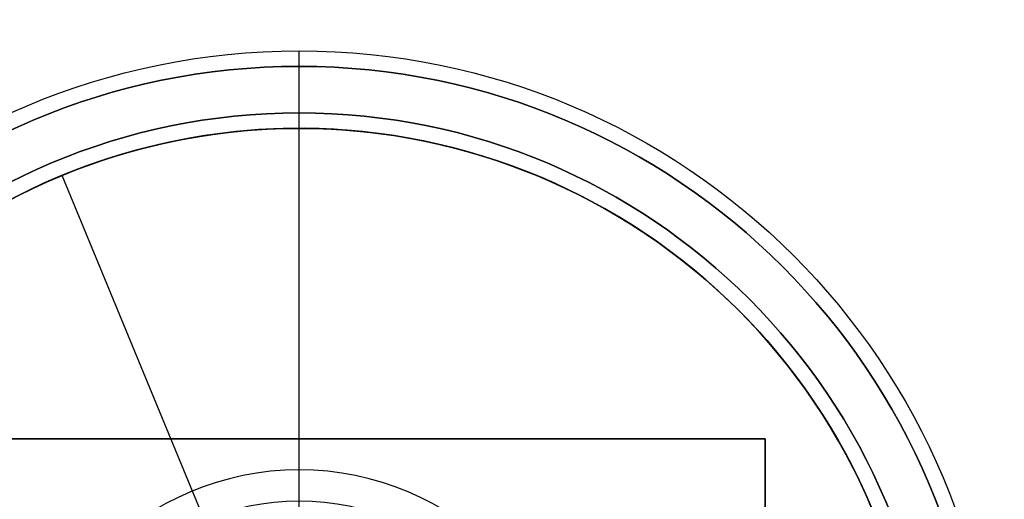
# Model space of a CAD drawing. Header units: millimetres. Extents: x -398 to 387, y -563 to 552.
# Tile 253 of 256: x 308 to 340, y 500 to 516. Entities that reach past the tile are written whole.
import ezdxf

# ---------------------------------------------------------------- set-up
doc = ezdxf.new("R2010")
doc.units = ezdxf.units.MM
doc.layers.add('Livello 01', color=7, linetype='Continuous')

# ---------------------------------------------------------------- blocks, each defined once
blk = doc.blocks.new('MMFTT08X23')
at = {"layer": 'Livello 01', "color": 254, "true_color": 0xcad1ee}
for p, q in [((0, 15, 4), (0, 15, 20)), ((0, 0, -20), (0, 0, 20))]:
    blk.add_line(p, q, dxfattribs=at)
at = {"layer": 'Livello 01', "color": 254, "true_color": 0xcad1ee, "extrusion": (0, -1, 0)}
for centre, start, end in [((0, 0, -15), 90, 270), ((0, 0, -15), 270, 90), ((0, 0, -7.5), 90, 270), ((0, 0, -7.5), 270, 90)]:
    blk.add_arc(centre, 20, start, end, dxfattribs=at)
at = {"layer": 'Livello 01', "color": 254, "true_color": 0xcad1ee, "extrusion": (0, 1, 0)}
for start, end in [(270, 90), (90, 270)]:
    blk.add_arc((0, 0), 20, start, end, dxfattribs=at)
at = {"layer": 'Livello 01', "color": 254, "true_color": 0xcad1ee}
blk.add_open_spline([(0, 15, 20), (0, 0, 20)], degree=1, dxfattribs=at)

msp = doc.modelspace()

# ---------------------------------------------------------------- linework, layer by layer
at = {"layer": 'Livello 01', "color": 254, "true_color": 0xcad1ee}
for p, q in [((317, 512.5, -175.5), (317, 512.5, -177.5)), ((317, 496.25, -175.5), (317, 512.5, -175.5)), ((317, 512, 186.5), (317, 512, 188.5)), ((317, 501, 186.5), (317, 512, 186.5)), ((192, 502, 5.5), (332, 502, 5.5)), ((332, 487, 5.5), (332, 502, 5.5)), ((317, 496.5, 182), (317, 501, 186.5))]:
    msp.add_line(p, q, dxfattribs=at)
at = {"layer": 'Livello 01', "color": 254, "true_color": 0xcad1ee, "extrusion": (0, 0, -1)}
for centre, radius, start in [((-317, 492, 179.5), 22.5, 360), ((-317, 492, -190.5), 22, 0), ((-317, 492, 175.5), 20.5, 360), ((-317, 492, 176.5), 20.5, 0), ((-317, 492, -188.5), 20, 0), ((-317, 492, -186.5), 8, 360)]:
    msp.add_arc(centre, radius, start, 180, dxfattribs=at)
at = {"layer": 'Livello 01', "color": 254, "true_color": 0xcad1ee, "extrusion": (1, 0, 0)}
msp.add_arc((514.5, -177.5, 317), 2, 180, 270, dxfattribs=at)
at = {"layer": 'Livello 01', "color": 254, "true_color": 0xcad1ee}
for centre, radius, start in [((317, 492, 190.5), 22, 360), ((317, 492, -177.5), 20.5, 0), ((317, 492, 186.5), 20, 360), ((317, 492, 187.5), 20, 0), ((317, 492, 186.5), 9, 0)]:
    msp.add_arc(centre, radius, start, 180, dxfattribs=at)
at = {"layer": 'Livello 01', "color": 254, "true_color": 0xcad1ee, "extrusion": (-1, 0, 0)}
msp.add_arc((-514, 188.5, -317), 2, 0, 90, dxfattribs=at)
at = {"layer": 'Livello 01', "color": 254, "true_color": 0xcad1ee}
for points in [[(332, 502, -53.704), (192, 502, -53.704)], [(192, 502, 64.704), (332, 502, 64.704)], [(332, 487, -63.647), (332, 502, -53.704)], [(332, 502, 64.704), (332, 487, 74.647)], [(332, 502, -53.704), (332, 502, 64.704)]]:
    msp.add_open_spline(points, degree=1, dxfattribs=at)

# ---------------------------------------------------------------- block references
at = {"layer": 'Livello 01', "extrusion": (-0.381849, 0.924225, 0)}
msp.add_blockref('MMFTT08X23', (-480.849, -190.5, 333.672), dxfattribs=at)

doc.saveas('drawing.dxf')
